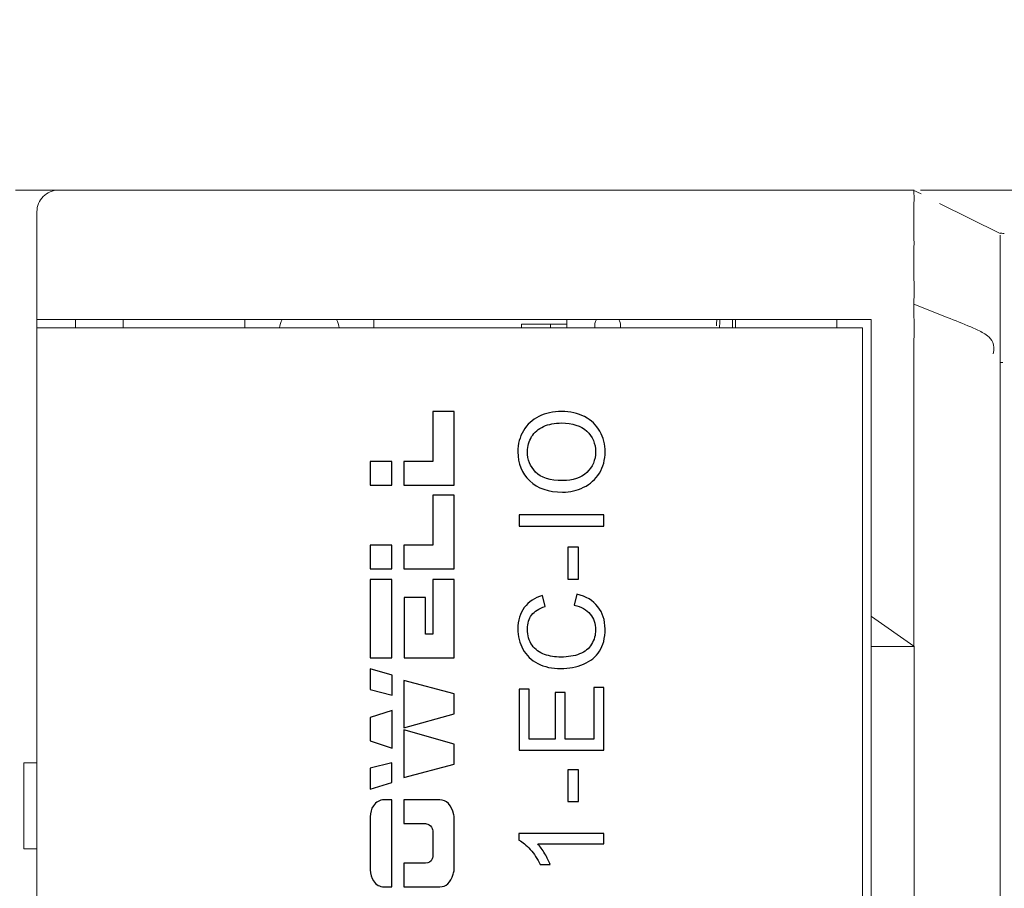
# Model space of a CAD drawing. Header units: millimetres. Extents: x -1114 to 1396, y -630 to 631.
# Tile 37 of 256: x -952 to -929, y -144 to -124. Entities that reach past the tile are written whole.
import ezdxf

# ---------------------------------------------------------------- set-up
doc = ezdxf.new("R2010")
doc.units = ezdxf.units.MM
doc.header["$MEASUREMENT"] = 0

msp = doc.modelspace()

# ---------------------------------------------------------------- linework, layer by layer
at = {"lineweight": 18}
for points, knots in [([(1038.9843, -629.7647), (1038.9843, -629.7647), (-1111.4882, -629.7647), (-1111.4882, -629.7647), (-1111.4882, -629.7647), (-1111.4882, -629.7647), (-1111.4882, 630.7883), (-1111.4882, 630.7883), (-1111.4882, 630.7883), (-1111.4882, 630.7883), (1038.9843, 630.7883), (1038.9843, 630.7883)], [0, 0, 0, 0, 0.3333333, 0.3333333, 0.3333333, 0.3333333, 0.6666667, 0.6666667, 0.6666667, 0.6666667, 1, 1, 1, 1]), ([(-951.2244, -128.106), (-951.357, -128.106), (-951.4841, -128.1587), (-951.5779, -128.2525), (-951.5779, -128.2525), (-951.6717, -128.3462), (-951.7244, -128.4734), (-951.7244, -128.606)], [0, 0, 0, 0, 0.5, 0.5, 0.5, 0.5, 1, 1, 1, 1]), ([(-931.3532, -128.1088), (-931.355, -128.1141), (-931.3553, -128.1268), (-931.355, -128.1468), (-931.355, -128.1468), (-931.3548, -128.1603), (-931.3543, -128.1772), (-931.3539, -128.1974), (-931.3539, -128.1974), (-931.3534, -128.2175), (-931.3531, -128.2411), (-931.3531, -128.2681), (-931.3531, -128.2681), (-931.3531, -128.2816), (-931.3531, -128.2959), (-931.3532, -128.311), (-931.3532, -128.311), (-931.3533, -128.326), (-931.3534, -128.3418), (-931.3535, -128.3584), (-931.3535, -128.3584), (-931.3537, -128.3915), (-931.354, -128.4277), (-931.3543, -128.4667), (-931.3543, -128.4667), (-931.3548, -128.5449), (-931.3551, -128.6347), (-931.3551, -128.7368), (-931.3551, -128.7368), (-931.3551, -128.7496), (-931.3551, -128.7625), (-931.355, -128.7756), (-931.355, -128.7756), (-931.355, -128.7887), (-931.355, -128.802), (-931.355, -128.8154), (-931.355, -128.8154), (-931.3549, -128.8422), (-931.3548, -128.8695), (-931.3547, -128.8975), (-931.3547, -128.8975), (-931.3545, -128.9533), (-931.3543, -129.0115), (-931.3541, -129.0719), (-931.3541, -129.0719), (-931.3536, -129.1927), (-931.3532, -129.3225), (-931.3537, -129.4615), (-931.3537, -129.4615), (-931.3538, -129.4962), (-931.3539, -129.5316), (-931.3541, -129.5672), (-931.3541, -129.5672), (-931.3542, -129.6029), (-931.3543, -129.6389), (-931.3544, -129.6753), (-931.3544, -129.6753), (-931.3547, -129.7479), (-931.3548, -129.822), (-931.3548, -129.8973), (-931.3548, -129.8973), (-931.3548, -130.0481), (-931.3542, -130.2041), (-931.3522, -130.3657)], [0, 0, 0, 0, 0.0625, 0.0625, 0.0625, 0.0625, 0.125, 0.125, 0.125, 0.125, 0.1875, 0.1875, 0.1875, 0.1875, 0.25, 0.25, 0.25, 0.25, 0.3125, 0.3125, 0.3125, 0.3125, 0.375, 0.375, 0.375, 0.375, 0.4375, 0.4375, 0.4375, 0.4375, 0.5, 0.5, 0.5, 0.5, 0.5625, 0.5625, 0.5625, 0.5625, 0.625, 0.625, 0.625, 0.625, 0.6875, 0.6875, 0.6875, 0.6875, 0.75, 0.75, 0.75, 0.75, 0.8125, 0.8125, 0.8125, 0.8125, 0.875, 0.875, 0.875, 0.875, 0.9375, 0.9375, 0.9375, 0.9375, 1, 1, 1, 1]), ([(-931.2053, -128.106), (-931.1984, -128.106), (-931.1913, -128.106), (-931.184, -128.106), (-931.184, -128.106), (-931.1442, -128.106), (-931.0976, -128.106), (-931.0444, -128.106), (-931.0444, -128.106), (-930.9912, -128.106), (-930.9315, -128.106), (-930.8649, -128.106), (-930.8649, -128.106), (-930.8317, -128.106), (-930.7966, -128.106), (-930.7602, -128.106), (-930.7602, -128.106), (-930.7238, -128.106), (-930.686, -128.106), (-930.6468, -128.106), (-930.6468, -128.106), (-930.4901, -128.106), (-930.3115, -128.106), (-930.1106, -128.106), (-930.1106, -128.106), (-930.0604, -128.106), (-930.0089, -128.106), (-929.9559, -128.106), (-929.9559, -128.106), (-929.9029, -128.106), (-929.8489, -128.106), (-929.794, -128.106), (-929.794, -128.106), (-929.6842, -128.106), (-929.5708, -128.106), (-929.4537, -128.106), (-929.4537, -128.106), (-929.3367, -128.106), (-929.216, -128.106), (-929.0917, -128.106), (-929.0917, -128.106), (-929.0295, -128.106), (-928.9664, -128.106), (-928.9023, -128.106), (-928.9023, -128.106), (-928.8383, -128.106), (-928.7731, -128.106), (-928.7077, -128.106), (-928.7077, -128.106), (-928.5769, -128.106), (-928.4446, -128.106), (-928.311, -128.106), (-928.311, -128.106), (-928.1773, -128.106), (-928.0423, -128.106), (-927.9058, -128.106), (-927.9058, -128.106), (-927.8717, -128.106), (-927.8376, -128.106), (-927.8033, -128.106), (-927.8033, -128.106), (-927.769, -128.106), (-927.7345, -128.106), (-927.7, -128.106), (-927.7, -128.106), (-927.631, -128.106), (-927.5615, -128.106), (-927.4918, -128.106), (-927.4918, -128.106), (-927.422, -128.106), (-927.3523, -128.106), (-927.2826, -128.106), (-927.2826, -128.106), (-927.2128, -128.106), (-927.1431, -128.106), (-927.0733, -128.106), (-927.0733, -128.106), (-927.0036, -128.106), (-926.9339, -128.106), (-926.8641, -128.106), (-926.8641, -128.106), (-926.7944, -128.106), (-926.7247, -128.106), (-926.6549, -128.106), (-926.6549, -128.106), (-926.5154, -128.106), (-926.376, -128.106), (-926.2365, -128.106), (-926.2365, -128.106), (-924.0049, -128.106), (-921.7732, -128.106), (-919.5416, -128.106), (-919.5416, -128.106), (-915.0783, -128.106), (-910.6151, -128.106), (-906.1518, -128.106)], [0, 0, 0, 0, 0.0416667, 0.0416667, 0.0416667, 0.0416667, 0.0833333, 0.0833333, 0.0833333, 0.0833333, 0.125, 0.125, 0.125, 0.125, 0.1666667, 0.1666667, 0.1666667, 0.1666667, 0.2083333, 0.2083333, 0.2083333, 0.2083333, 0.25, 0.25, 0.25, 0.25, 0.2916667, 0.2916667, 0.2916667, 0.2916667, 0.3333333, 0.3333333, 0.3333333, 0.3333333, 0.375, 0.375, 0.375, 0.375, 0.4166667, 0.4166667, 0.4166667, 0.4166667, 0.4583333, 0.4583333, 0.4583333, 0.4583333, 0.5, 0.5, 0.5, 0.5, 0.5416667, 0.5416667, 0.5416667, 0.5416667, 0.5833333, 0.5833333, 0.5833333, 0.5833333, 0.625, 0.625, 0.625, 0.625, 0.6666667, 0.6666667, 0.6666667, 0.6666667, 0.7083333, 0.7083333, 0.7083333, 0.7083333, 0.75, 0.75, 0.75, 0.75, 0.7916667, 0.7916667, 0.7916667, 0.7916667, 0.8333333, 0.8333333, 0.8333333, 0.8333333, 0.875, 0.875, 0.875, 0.875, 0.9166667, 0.9166667, 0.9166667, 0.9166667, 0.9583333, 0.9583333, 0.9583333, 0.9583333, 1, 1, 1, 1]), ([(-929.3546, -129.1048), (-929.3542, -129.1045), (-929.3537, -129.1041), (-929.3524, -129.1039), (-929.3524, -129.1039), (-929.3509, -129.1038), (-929.3484, -129.1039), (-929.3449, -129.1042), (-929.3449, -129.1042), (-929.3385, -129.1048), (-929.329, -129.1059), (-929.3163, -129.1069), (-929.3163, -129.1069), (-929.3012, -129.1081), (-929.2815, -129.1092), (-929.2575, -129.1097)], [0, 0, 0, 0, 0.25, 0.25, 0.25, 0.25, 0.5, 0.5, 0.5, 0.5, 0.75, 0.75, 0.75, 0.75, 1, 1, 1, 1]), ([(-929.3546, -129.1469), (-929.3546, -129.1728), (-929.3546, -129.208), (-929.3546, -129.2525), (-929.3546, -129.2525), (-929.3546, -129.2748), (-929.3546, -129.2994), (-929.3546, -129.3264), (-929.3546, -129.3264), (-929.3546, -129.3399), (-929.3546, -129.3541), (-929.3546, -129.3689), (-929.3546, -129.3689), (-929.3546, -129.3836), (-929.3546, -129.3991), (-929.3546, -129.4151), (-929.3546, -129.4151), (-929.3546, -129.4471), (-929.3546, -129.4813), (-929.3546, -129.5178), (-929.3546, -129.5178), (-929.3546, -129.5361), (-929.3546, -129.5549), (-929.3546, -129.5742), (-929.3546, -129.5742), (-929.3546, -129.5936), (-929.3546, -129.6135), (-929.3546, -129.6338), (-929.3546, -129.6338), (-929.3546, -129.7151), (-929.3546, -129.8031), (-929.3546, -129.8976), (-929.3546, -129.8976), (-929.3546, -129.9449), (-929.3546, -129.9938), (-929.3546, -130.0443), (-929.3546, -130.0443), (-929.3546, -130.0696), (-929.3546, -130.0953), (-929.3546, -130.1214), (-929.3546, -130.1214), (-929.3546, -130.1475), (-929.3546, -130.1739), (-929.3546, -130.2005), (-929.3546, -130.2005), (-929.3546, -130.3069), (-929.3546, -130.4168), (-929.3546, -130.5303), (-929.3546, -130.5303), (-929.3546, -130.587), (-929.3546, -130.6448), (-929.3546, -130.7035), (-929.3546, -130.7035), (-929.3546, -130.7329), (-929.3546, -130.7625), (-929.3546, -130.7922), (-929.3546, -130.7922), (-929.3546, -130.8219), (-929.3546, -130.8516), (-929.3546, -130.8814), (-929.3546, -130.8814), (-929.3546, -131.0005), (-929.3546, -131.1202), (-929.3546, -131.2404)], [0, 0, 0, 0, 0.0625, 0.0625, 0.0625, 0.0625, 0.125, 0.125, 0.125, 0.125, 0.1875, 0.1875, 0.1875, 0.1875, 0.25, 0.25, 0.25, 0.25, 0.3125, 0.3125, 0.3125, 0.3125, 0.375, 0.375, 0.375, 0.375, 0.4375, 0.4375, 0.4375, 0.4375, 0.5, 0.5, 0.5, 0.5, 0.5625, 0.5625, 0.5625, 0.5625, 0.625, 0.625, 0.625, 0.625, 0.6875, 0.6875, 0.6875, 0.6875, 0.75, 0.75, 0.75, 0.75, 0.8125, 0.8125, 0.8125, 0.8125, 0.875, 0.875, 0.875, 0.875, 0.9375, 0.9375, 0.9375, 0.9375, 1, 1, 1, 1]), ([(-931.3522, -130.3657), (-931.3515, -130.4262), (-931.3517, -130.4871), (-931.3525, -130.5484), (-931.3525, -130.5484), (-931.3532, -130.6097), (-931.3543, -130.6715), (-931.3552, -130.7333), (-931.3552, -130.7333), (-931.357, -130.8569), (-931.3578, -130.9812), (-931.3517, -131.106)], [0, 0, 0, 0, 0.3333333, 0.3333333, 0.3333333, 0.3333333, 0.6666667, 0.6666667, 0.6666667, 0.6666667, 1, 1, 1, 1]), ([(-929.5143, -131.9074), (-929.4702, -131.685), (-929.5424, -131.5677), (-929.644, -131.4888), (-929.644, -131.4888), (-929.6842, -131.4576), (-929.727, -131.4325), (-929.7704, -131.4091), (-929.7704, -131.4091), (-929.8573, -131.3623), (-929.947, -131.3225), (-930.037, -131.2834), (-930.037, -131.2834), (-930.217, -131.2053), (-930.3989, -131.1323), (-930.5808, -131.0595), (-930.5808, -131.0595), (-930.8387, -130.9564), (-931.0972, -130.8547), (-931.3558, -130.7536)], [0, 0, 0, 0, 0.2, 0.2, 0.2, 0.2, 0.4, 0.4, 0.4, 0.4, 0.6, 0.6, 0.6, 0.6, 0.8, 0.8, 0.8, 0.8, 1, 1, 1, 1]), ([(-935.5747, -131.1046), (-935.5698, -131.1469), (-935.5675, -131.1971), (-935.5675, -131.256), (-935.5675, -131.256), (-935.5675, -131.2735), (-935.5677, -131.2902), (-935.5681, -131.3061)], [0, 0, 0, 0, 0.5, 0.5, 0.5, 0.5, 1, 1, 1, 1]), ([(-935.4967, -131.3062), (-935.4962, -131.2898), (-935.496, -131.2731), (-935.496, -131.256), (-935.496, -131.256), (-935.496, -131.2015), (-935.4984, -131.1504), (-935.5043, -131.1042)], [0, 0, 0, 0, 0.5, 0.5, 0.5, 0.5, 1, 1, 1, 1]), ([(-929.3546, -131.2404), (-929.3546, -131.4787), (-929.3546, -131.718), (-929.3546, -131.9554), (-929.3546, -131.9554), (-929.3546, -131.9554), (-929.3546, -131.9554), (-929.3546, -131.9554)], [0, 0, 0, 0, 0.5, 0.5, 0.5, 0.5, 1, 1, 1, 1]), ([(-931.3546, -138.701), (-931.3546, -137.479), (-931.3547, -136.2571), (-931.3548, -135.0352), (-931.3548, -135.0352), (-931.3548, -134.7297), (-931.3548, -134.4242), (-931.3548, -134.1187), (-931.3548, -134.1187), (-931.3549, -133.8132), (-931.3547, -133.5078), (-931.3544, -133.2023), (-931.3544, -133.2023), (-931.3543, -133.0495), (-931.3542, -132.8968), (-931.3542, -132.7441), (-931.3542, -132.7441), (-931.3542, -132.5913), (-931.3544, -132.4386), (-931.3549, -132.2858), (-931.3549, -132.2858), (-931.3558, -131.9803), (-931.357, -131.6749), (-931.3493, -131.3694)], [0, 0, 0, 0, 0.1666667, 0.1666667, 0.1666667, 0.1666667, 0.3333333, 0.3333333, 0.3333333, 0.3333333, 0.5, 0.5, 0.5, 0.5, 0.6666667, 0.6666667, 0.6666667, 0.6666667, 0.8333333, 0.8333333, 0.8333333, 0.8333333, 1, 1, 1, 1]), ([(-929.3546, -131.9554), (-929.3546, -132.207), (-929.3546, -132.4586), (-929.3546, -132.7101), (-929.3546, -132.7101), (-929.3546, -132.9617), (-929.3546, -133.2133), (-929.3546, -133.4648), (-929.3546, -133.4648), (-929.3546, -133.968), (-929.3546, -134.4711), (-929.3546, -134.9743), (-929.3546, -134.9743), (-929.3546, -135.9805), (-929.3546, -136.9868), (-929.3546, -137.9931), (-929.3546, -137.9931), (-929.3546, -140.0056), (-929.3546, -142.0182), (-929.3546, -144.0307), (-929.3546, -144.0307), (-929.3546, -148.0558), (-929.3546, -152.0809), (-929.3546, -156.106)], [0, 0, 0, 0, 0.1666667, 0.1666667, 0.1666667, 0.1666667, 0.3333333, 0.3333333, 0.3333333, 0.3333333, 0.5, 0.5, 0.5, 0.5, 0.6666667, 0.6666667, 0.6666667, 0.6666667, 0.8333333, 0.8333333, 0.8333333, 0.8333333, 1, 1, 1, 1]), ([(-931.3498, -138.706), (-931.3498, -140.0934), (-931.3498, -141.4808), (-931.3498, -142.8681), (-931.3498, -142.8681), (-931.3498, -143.6808), (-931.3498, -144.4934), (-931.3498, -145.306)], [0, 0, 0, 0, 0.5, 0.5, 0.5, 0.5, 1, 1, 1, 1])]:
    msp.add_open_spline(points, degree=3, knots=knots, dxfattribs=at)
for points in [[(-952.2244, -128.106), (-952.2244, -128.106), (-951.2244, -128.106), (-951.2244, -128.106)], [(-951.2244, -128.106), (-951.2244, -128.106), (-931.3509, -128.106), (-931.3509, -128.106)], [(-951.2244, -128.106), (-951.2244, -128.106), (-931.3507, -128.106), (-931.3507, -128.106)], [(-931.1851, -128.1921), (-931.1851, -128.1921), (-931.37, -128.1019), (-931.37, -128.1019)], [(-930.7631, -128.4123), (-930.7631, -128.4123), (-929.3546, -129.1098), (-929.3546, -129.1098)], [(-951.7244, -131.106), (-951.7244, -131.106), (-951.7244, -128.606), (-951.7244, -128.606)], [(-951.7244, -131.106), (-951.7244, -131.106), (-951.7244, -131.3063), (-951.7244, -131.3063)], [(-951.7244, -131.3063), (-951.7244, -131.3063), (-951.7244, -131.106), (-951.7244, -131.106)], [(-951.7244, -131.106), (-951.7244, -131.106), (-951.2244, -131.106), (-951.2244, -131.106)], [(-951.2244, -131.106), (-951.2244, -131.106), (-932.3474, -131.106), (-932.3474, -131.106)], [(-950.8244, -131.106), (-950.8244, -131.106), (-950.8244, -131.306), (-950.8244, -131.306)], [(-950.8244, -131.306), (-950.8244, -131.306), (-950.8244, -131.106), (-950.8244, -131.106)], [(-949.7244, -131.306), (-949.7244, -131.306), (-949.7244, -131.106), (-949.7244, -131.106)], [(-946.8979, -131.1061), (-946.8979, -131.1061), (-946.8979, -131.306), (-946.8979, -131.306)], [(-946.0304, -131.106), (-946.0604, -131.1693), (-946.0807, -131.2367), (-946.0907, -131.306)], [(-944.7051, -131.306), (-944.7151, -131.2367), (-944.7355, -131.1692), (-944.7655, -131.106)], [(-943.8979, -131.1061), (-943.8979, -131.1061), (-943.8979, -131.306), (-943.8979, -131.306)], [(-940.4674, -131.216), (-940.4674, -131.216), (-939.9174, -131.216), (-939.9174, -131.216)], [(-940.4674, -131.216), (-940.4674, -131.216), (-940.4674, -131.306), (-940.4674, -131.306)], [(-939.9174, -131.216), (-939.9174, -131.216), (-939.7924, -131.216), (-939.7924, -131.216)], [(-939.7924, -131.306), (-939.7924, -131.306), (-939.7924, -131.216), (-939.7924, -131.216)], [(-939.7924, -131.216), (-939.7924, -131.216), (-939.4174, -131.216), (-939.4174, -131.216)], [(-939.7924, -131.216), (-939.7924, -131.216), (-939.7924, -131.306), (-939.7924, -131.306)], [(-939.4174, -131.306), (-939.4174, -131.306), (-939.4174, -131.106), (-939.4174, -131.106)], [(-938.7273, -131.106), (-938.7622, -131.1665), (-938.7749, -131.2372), (-938.7633, -131.306)], [(-938.1674, -131.256), (-938.1674, -131.2033), (-938.1813, -131.1516), (-938.2077, -131.106)], [(-938.1716, -131.306), (-938.1689, -131.2895), (-938.1674, -131.2728), (-938.1674, -131.256)], [(-935.9306, -131.1041), (-935.9365, -131.1504), (-935.9389, -131.2015), (-935.9389, -131.256)], [(-935.8674, -131.256), (-935.8674, -131.1971), (-935.8651, -131.1469), (-935.8602, -131.1046)], [(-935.8668, -131.3062), (-935.8672, -131.2902), (-935.8674, -131.2735), (-935.8674, -131.256)], [(-933.1474, -131.106), (-933.1474, -131.106), (-933.1474, -131.3063), (-933.1474, -131.3063)], [(-932.3474, -131.106), (-932.3474, -131.106), (-932.3474, -138.006), (-932.3474, -138.006)], [(-931.3493, -131.3694), (-931.3472, -131.2816), (-931.3474, -131.1938), (-931.3517, -131.106)], [(-951.7244, -131.306), (-951.7244, -131.306), (-951.2244, -131.306), (-951.2244, -131.306)], [(-951.7244, -152.706), (-951.7244, -152.706), (-951.7244, -131.306), (-951.7244, -131.306)], [(-932.5474, -131.306), (-932.5474, -131.306), (-951.2244, -131.306), (-951.2244, -131.306)], [(-932.5474, -131.306), (-932.5474, -131.306), (-932.5474, -152.706), (-932.5474, -152.706)], [(-929.3546, -132.106), (-929.3546, -132.106), (-929.332, -132.106), (-929.288, -132.106)], [(-932.3474, -138.006), (-932.3474, -138.006), (-932.3374, -138.006), (-932.3374, -138.006)], [(-932.3474, -138.706), (-932.3474, -138.706), (-932.3474, -138.006), (-932.3474, -138.006)], [(-932.3374, -138.006), (-932.3374, -138.006), (-931.3546, -138.701), (-931.3546, -138.701)], [(-932.3474, -145.306), (-932.3474, -145.306), (-932.3474, -138.706), (-932.3474, -138.706)], [(-931.3498, -138.706), (-931.3498, -138.706), (-932.3474, -138.706), (-932.3474, -138.706)], [(-931.3546, -138.701), (-931.353, -138.7026), (-931.3514, -138.7043), (-931.3498, -138.706)], [(-952.0244, -141.406), (-952.0244, -141.406), (-952.0244, -143.406), (-952.0244, -143.406)], [(-951.8244, -141.406), (-951.8244, -141.406), (-952.0244, -141.406), (-952.0244, -141.406)], [(-951.7244, -141.406), (-951.7244, -141.406), (-951.8244, -141.406), (-951.8244, -141.406)], [(-951.8244, -143.406), (-951.8244, -143.406), (-952.0244, -143.406), (-952.0244, -143.406)], [(-951.7244, -143.406), (-951.7244, -143.406), (-951.8244, -143.406), (-951.8244, -143.406)]]:
    msp.add_open_spline(points, degree=3, dxfattribs=at)
at = {"color": 122}
for points, knots in [([(-942.035, -133.2446), (-942.035, -133.2446), (-942.035, -134.9579), (-942.035, -134.9579), (-942.035, -134.9579), (-942.035, -134.9579), (-943.2012, -134.9579), (-943.2012, -134.9579), (-943.2012, -134.9579), (-943.2012, -134.9579), (-943.2012, -134.4084), (-943.2012, -134.4084), (-943.2012, -134.4084), (-943.2012, -134.4084), (-942.531, -134.4084), (-942.531, -134.4084), (-942.531, -134.4084), (-942.531, -134.4084), (-942.531, -133.2446), (-942.531, -133.2446), (-942.531, -133.2446), (-942.531, -133.2446), (-942.035, -133.2446), (-942.035, -133.2446)], [0, 0, 0, 0, 0.1666667, 0.1666667, 0.1666667, 0.1666667, 0.3333333, 0.3333333, 0.3333333, 0.3333333, 0.5, 0.5, 0.5, 0.5, 0.6666667, 0.6666667, 0.6666667, 0.6666667, 0.8333333, 0.8333333, 0.8333333, 0.8333333, 1, 1, 1, 1]), ([(-943.4789, -134.4084), (-943.4789, -134.4084), (-943.4789, -134.9579), (-943.4789, -134.9579), (-943.4789, -134.9579), (-943.4789, -134.9579), (-943.9823, -134.9579), (-943.9823, -134.9579), (-943.9823, -134.9579), (-943.9823, -134.9579), (-943.9823, -134.4084), (-943.9823, -134.4084), (-943.9823, -134.4084), (-943.9823, -134.4084), (-943.4789, -134.4084), (-943.4789, -134.4084)], [0, 0, 0, 0, 0.25, 0.25, 0.25, 0.25, 0.5, 0.5, 0.5, 0.5, 0.75, 0.75, 0.75, 0.75, 1, 1, 1, 1]), ([(-942.035, -135.189), (-942.035, -135.189), (-942.035, -136.9023), (-942.035, -136.9023), (-942.035, -136.9023), (-942.035, -136.9023), (-943.2012, -136.9023), (-943.2012, -136.9023), (-943.2012, -136.9023), (-943.2012, -136.9023), (-943.2012, -136.3528), (-943.2012, -136.3528), (-943.2012, -136.3528), (-943.2012, -136.3528), (-942.531, -136.3528), (-942.531, -136.3528), (-942.531, -136.3528), (-942.531, -136.3528), (-942.531, -135.189), (-942.531, -135.189), (-942.531, -135.189), (-942.531, -135.189), (-942.035, -135.189), (-942.035, -135.189)], [0, 0, 0, 0, 0.1666667, 0.1666667, 0.1666667, 0.1666667, 0.3333333, 0.3333333, 0.3333333, 0.3333333, 0.5, 0.5, 0.5, 0.5, 0.6666667, 0.6666667, 0.6666667, 0.6666667, 0.8333333, 0.8333333, 0.8333333, 0.8333333, 1, 1, 1, 1]), ([(-943.4789, -136.3528), (-943.4789, -136.3528), (-943.4789, -136.9023), (-943.4789, -136.9023), (-943.4789, -136.9023), (-943.4789, -136.9023), (-943.9823, -136.9023), (-943.9823, -136.9023), (-943.9823, -136.9023), (-943.9823, -136.9023), (-943.9823, -136.3528), (-943.9823, -136.3528), (-943.9823, -136.3528), (-943.9823, -136.3528), (-943.4789, -136.3528), (-943.4789, -136.3528)], [0, 0, 0, 0, 0.25, 0.25, 0.25, 0.25, 0.5, 0.5, 0.5, 0.5, 0.75, 0.75, 0.75, 0.75, 1, 1, 1, 1]), ([(-943.4787, -137.1528), (-943.4787, -137.7023), (-943.4787, -138.4198), (-943.4787, -138.9693), (-943.4787, -138.9693), (-943.4787, -138.9693), (-943.9823, -138.9693), (-943.9823, -138.9693), (-943.9823, -138.9693), (-943.9823, -138.9693), (-943.9823, -137.1528), (-943.9823, -137.1528), (-943.9823, -137.1528), (-943.9823, -137.1528), (-943.4787, -137.1528), (-943.4787, -137.1528)], [0, 0, 0, 0, 0.25, 0.25, 0.25, 0.25, 0.5, 0.5, 0.5, 0.5, 0.75, 0.75, 0.75, 0.75, 1, 1, 1, 1]), ([(-942.035, -137.1532), (-942.035, -137.1532), (-942.035, -138.9693), (-942.035, -138.9693), (-942.035, -138.9693), (-942.035, -138.9693), (-943.1974, -138.9693), (-943.1974, -138.9693), (-943.1974, -138.9693), (-943.1974, -138.9693), (-943.1974, -137.5649), (-943.1974, -137.5649), (-943.1974, -137.5649), (-943.1974, -137.5649), (-942.7014, -137.5649), (-942.7014, -137.5649), (-942.7014, -137.5649), (-942.7014, -137.5649), (-942.7014, -138.4198), (-942.7014, -138.4198), (-942.7014, -138.4198), (-942.7014, -138.4198), (-942.531, -138.4198), (-942.531, -138.4198), (-942.531, -138.4198), (-942.531, -138.4198), (-942.531, -137.1532), (-942.531, -137.1532), (-942.531, -137.1532), (-942.531, -137.1532), (-942.035, -137.1532), (-942.035, -137.1532)], [0, 0, 0, 0, 0.125, 0.125, 0.125, 0.125, 0.25, 0.25, 0.25, 0.25, 0.375, 0.375, 0.375, 0.375, 0.5, 0.5, 0.5, 0.5, 0.625, 0.625, 0.625, 0.625, 0.75, 0.75, 0.75, 0.75, 0.875, 0.875, 0.875, 0.875, 1, 1, 1, 1]), ([(-943.9823, -139.2223), (-943.9823, -139.2223), (-943.4712, -139.3709), (-943.4712, -139.3709), (-943.4712, -139.3709), (-943.4712, -139.3709), (-943.4712, -139.8342), (-943.4712, -139.8342), (-943.4712, -139.8342), (-943.4712, -139.8342), (-943.9823, -139.7093), (-943.9823, -139.7093), (-943.9823, -139.7093), (-943.9823, -139.7093), (-943.9823, -139.2223), (-943.9823, -139.2223)], [0, 0, 0, 0, 0.25, 0.25, 0.25, 0.25, 0.5, 0.5, 0.5, 0.5, 0.75, 0.75, 0.75, 0.75, 1, 1, 1, 1]), ([(-943.2012, -139.4987), (-943.2012, -139.4987), (-942.035, -139.8067), (-942.035, -139.8067), (-942.035, -139.8067), (-942.035, -139.8067), (-942.035, -140.2674), (-942.035, -140.2674), (-942.035, -140.2674), (-942.035, -140.2674), (-943.2012, -140.5991), (-943.2012, -140.5991), (-943.2012, -140.5991), (-943.2012, -140.5991), (-943.2012, -139.4987), (-943.2012, -139.4987)], [0, 0, 0, 0, 0.25, 0.25, 0.25, 0.25, 0.5, 0.5, 0.5, 0.5, 0.75, 0.75, 0.75, 0.75, 1, 1, 1, 1]), ([(-943.4722, -140.1941), (-943.4722, -140.1941), (-943.4722, -141.0681), (-943.4722, -141.0681), (-943.4722, -141.0681), (-943.4722, -141.0681), (-943.9823, -140.8965), (-943.9823, -140.8965), (-943.9823, -140.8965), (-943.9823, -140.8965), (-943.9823, -140.3595), (-943.9823, -140.3595), (-943.9823, -140.3595), (-943.9823, -140.3595), (-943.4722, -140.1941), (-943.4722, -140.1941)], [0, 0, 0, 0, 0.25, 0.25, 0.25, 0.25, 0.5, 0.5, 0.5, 0.5, 0.75, 0.75, 0.75, 0.75, 1, 1, 1, 1]), ([(-943.2012, -140.6438), (-943.2012, -140.6438), (-942.035, -140.9755), (-942.035, -140.9755), (-942.035, -140.9755), (-942.035, -140.9755), (-942.035, -141.4388), (-942.035, -141.4388), (-942.035, -141.4388), (-942.035, -141.4388), (-943.2012, -141.7468), (-943.2012, -141.7468), (-943.2012, -141.7468), (-943.2012, -141.7468), (-943.2012, -140.6438), (-943.2012, -140.6438)], [0, 0, 0, 0, 0.25, 0.25, 0.25, 0.25, 0.5, 0.5, 0.5, 0.5, 0.75, 0.75, 0.75, 0.75, 1, 1, 1, 1]), ([(-943.4821, -141.4059), (-943.4821, -141.4059), (-943.4821, -141.8692), (-943.4821, -141.8692), (-943.4821, -141.8692), (-943.4821, -141.8692), (-943.9823, -142.0206), (-943.9823, -142.0206), (-943.9823, -142.0206), (-943.9823, -142.0206), (-943.9823, -141.5336), (-943.9823, -141.5336), (-943.9823, -141.5336), (-943.9823, -141.5336), (-943.4821, -141.4059), (-943.4821, -141.4059)], [0, 0, 0, 0, 0.25, 0.25, 0.25, 0.25, 0.5, 0.5, 0.5, 0.5, 0.75, 0.75, 0.75, 0.75, 1, 1, 1, 1]), ([(-943.4789, -142.2705), (-943.4789, -142.2705), (-943.4789, -144.2904), (-943.4789, -144.2904), (-943.4789, -144.2904), (-943.4789, -144.2904), (-943.6567, -144.2904), (-943.6567, -144.2904), (-943.6567, -144.2904), (-943.7652, -144.2904), (-943.8475, -144.2439), (-943.9066, -144.1531), (-943.9066, -144.1531), (-943.9555, -144.0778), (-943.9823, -143.9928), (-943.9823, -143.8971), (-943.9823, -143.8971), (-943.9823, -143.8971), (-943.9823, -142.6639), (-943.9823, -142.6639), (-943.9823, -142.6639), (-943.9823, -142.5681), (-943.9588, -142.4822), (-943.9104, -142.4078), (-943.9104, -142.4078), (-943.8507, -142.3162), (-943.7647, -142.2705), (-943.6567, -142.2705), (-943.6567, -142.2705), (-943.6567, -142.2705), (-943.4789, -142.2705), (-943.4789, -142.2705)], [0, 0, 0, 0, 0.125, 0.125, 0.125, 0.125, 0.25, 0.25, 0.25, 0.25, 0.375, 0.375, 0.375, 0.375, 0.5, 0.5, 0.5, 0.5, 0.625, 0.625, 0.625, 0.625, 0.75, 0.75, 0.75, 0.75, 0.875, 0.875, 0.875, 0.875, 1, 1, 1, 1]), ([(-942.3682, -142.2708), (-942.2078, -142.2708), (-942.0972, -142.3864), (-942.0426, -142.6174), (-942.0426, -142.6174), (-942.0372, -142.6398), (-942.035, -142.6564), (-942.035, -142.6642), (-942.035, -142.6642), (-942.035, -142.6642), (-942.035, -143.8971), (-942.035, -143.8971), (-942.035, -143.8971), (-942.035, -143.9173), (-942.0433, -143.9524), (-942.0577, -144.0001), (-942.0577, -144.0001), (-942.116, -144.1934), (-942.2193, -144.2904), (-942.3682, -144.2904), (-942.3682, -144.2904), (-942.3682, -144.2904), (-943.2012, -144.2904), (-943.2012, -144.2904), (-943.2012, -144.2904), (-943.2012, -144.2904), (-943.2012, -143.7409), (-943.2012, -143.7409), (-943.2012, -143.7409), (-943.2012, -143.7409), (-942.7026, -143.7409), (-942.7026, -143.7409), (-942.7026, -143.7409), (-942.6238, -143.7409), (-942.5714, -143.7076), (-942.5461, -143.641), (-942.5461, -143.641), (-942.5386, -143.6223), (-942.5335, -143.6098), (-942.531, -143.6036), (-942.531, -143.6036), (-942.531, -143.6036), (-942.531, -142.9858), (-942.531, -142.9858), (-942.531, -142.9858), (-942.531, -142.9504), (-942.5498, -142.9138), (-942.5865, -142.8765), (-942.5865, -142.8765), (-942.623, -142.8395), (-942.6616, -142.8203), (-942.7026, -142.8203), (-942.7026, -142.8203), (-942.7026, -142.8203), (-943.2012, -142.8203), (-943.2012, -142.8203), (-943.2012, -142.8203), (-943.2012, -142.8203), (-943.2012, -142.2708), (-943.2012, -142.2708), (-943.2012, -142.2708), (-943.2012, -142.2708), (-942.3682, -142.2708), (-942.3682, -142.2708)], [0, 0, 0, 0, 0.0625, 0.0625, 0.0625, 0.0625, 0.125, 0.125, 0.125, 0.125, 0.1875, 0.1875, 0.1875, 0.1875, 0.25, 0.25, 0.25, 0.25, 0.3125, 0.3125, 0.3125, 0.3125, 0.375, 0.375, 0.375, 0.375, 0.4375, 0.4375, 0.4375, 0.4375, 0.5, 0.5, 0.5, 0.5, 0.5625, 0.5625, 0.5625, 0.5625, 0.625, 0.625, 0.625, 0.625, 0.6875, 0.6875, 0.6875, 0.6875, 0.75, 0.75, 0.75, 0.75, 0.8125, 0.8125, 0.8125, 0.8125, 0.875, 0.875, 0.875, 0.875, 0.9375, 0.9375, 0.9375, 0.9375, 1, 1, 1, 1])]:
    msp.add_open_spline(points, degree=3, knots=knots, dxfattribs=at)
at = {"color": 250}
for points, knots in [([(-939.5153, -135.1199), (-939.8406, -135.1199), (-940.0951, -135.0328), (-940.2789, -134.8581), (-940.2789, -134.8581), (-940.4627, -134.6834), (-940.5549, -134.4581), (-940.5549, -134.1817), (-940.5549, -134.1817), (-940.5549, -134.001), (-940.5115, -133.8377), (-940.4253, -133.6927), (-940.4253, -133.6927), (-940.3387, -133.5476), (-940.2182, -133.4368), (-940.0636, -133.3606), (-940.0636, -133.3606), (-939.9094, -133.2844), (-939.7338, -133.2466), (-939.5381, -133.2466), (-939.5381, -133.2466), (-939.3393, -133.2466), (-939.1614, -133.2863), (-939.0049, -133.3665), (-939.0049, -133.3665), (-938.848, -133.4468), (-938.7294, -133.5604), (-938.6487, -133.7073), (-938.6487, -133.7073), (-938.5679, -133.8546), (-938.5278, -134.0129), (-938.5278, -134.183), (-938.5278, -134.183), (-938.5278, -134.3678), (-938.572, -134.5324), (-938.6614, -134.6775), (-938.6614, -134.6775), (-938.7504, -134.823), (-938.8722, -134.9329), (-939.0264, -135.0077), (-939.0264, -135.0077), (-939.1801, -135.0825), (-939.3434, -135.1199), (-939.5153, -135.1199)], [0, 0, 0, 0, 0.0909091, 0.0909091, 0.0909091, 0.0909091, 0.1818182, 0.1818182, 0.1818182, 0.1818182, 0.2727273, 0.2727273, 0.2727273, 0.2727273, 0.3636364, 0.3636364, 0.3636364, 0.3636364, 0.4545455, 0.4545455, 0.4545455, 0.4545455, 0.5454545, 0.5454545, 0.5454545, 0.5454545, 0.6363636, 0.6363636, 0.6363636, 0.6363636, 0.7272727, 0.7272727, 0.7272727, 0.7272727, 0.8181818, 0.8181818, 0.8181818, 0.8181818, 0.9090909, 0.9090909, 0.9090909, 0.9090909, 1, 1, 1, 1]), ([(-939.5112, -134.8526), (-939.2749, -134.8526), (-939.0893, -134.7892), (-938.9534, -134.6624), (-938.9534, -134.6624), (-938.8174, -134.5352), (-938.7495, -134.376), (-938.7495, -134.1844), (-938.7495, -134.1844), (-938.7495, -133.9892), (-938.8179, -133.8286), (-938.9552, -133.7027), (-938.9552, -133.7027), (-939.0925, -133.5768), (-939.2873, -133.5134), (-939.5395, -133.5134), (-939.5395, -133.5134), (-939.6987, -133.5134), (-939.8378, -133.5408), (-939.9569, -133.5946), (-939.9569, -133.5946), (-940.0759, -133.6484), (-940.1681, -133.7273), (-940.2337, -133.8309), (-940.2337, -133.8309), (-940.299, -133.9349), (-940.3318, -134.0512), (-940.3318, -134.1803), (-940.3318, -134.1803), (-940.3318, -134.3641), (-940.2689, -134.5219), (-940.1425, -134.6542), (-940.1425, -134.6542), (-940.0166, -134.7865), (-939.8059, -134.8526), (-939.5112, -134.8526)], [0, 0, 0, 0, 0.1111111, 0.1111111, 0.1111111, 0.1111111, 0.2222222, 0.2222222, 0.2222222, 0.2222222, 0.3333333, 0.3333333, 0.3333333, 0.3333333, 0.4444444, 0.4444444, 0.4444444, 0.4444444, 0.5555556, 0.5555556, 0.5555556, 0.5555556, 0.6666667, 0.6666667, 0.6666667, 0.6666667, 0.7777778, 0.7777778, 0.7777778, 0.7777778, 0.8888889, 0.8888889, 0.8888889, 0.8888889, 1, 1, 1, 1]), ([(-938.5611, -135.9093), (-938.5611, -135.9093), (-940.5202, -135.9093), (-940.5202, -135.9093), (-940.5202, -135.9093), (-940.5202, -135.9093), (-940.5202, -135.6502), (-940.5202, -135.6502), (-940.5202, -135.6502), (-940.5202, -135.6502), (-938.5611, -135.6502), (-938.5611, -135.6502), (-938.5611, -135.6502), (-938.5611, -135.6502), (-938.5611, -135.9093), (-938.5611, -135.9093)], [0, 0, 0, 0, 0.25, 0.25, 0.25, 0.25, 0.5, 0.5, 0.5, 0.5, 0.75, 0.75, 0.75, 0.75, 1, 1, 1, 1]), ([(-939.1491, -137.1415), (-939.1491, -137.1415), (-939.3908, -137.1415), (-939.3908, -137.1415), (-939.3908, -137.1415), (-939.3908, -137.1415), (-939.3908, -136.4021), (-939.3908, -136.4021), (-939.3908, -136.4021), (-939.3908, -136.4021), (-939.1491, -136.4021), (-939.1491, -136.4021), (-939.1491, -136.4021), (-939.1491, -136.4021), (-939.1491, -137.1415), (-939.1491, -137.1415)], [0, 0, 0, 0, 0.25, 0.25, 0.25, 0.25, 0.5, 0.5, 0.5, 0.5, 0.75, 0.75, 0.75, 0.75, 1, 1, 1, 1]), ([(-939.248, -137.7479), (-939.248, -137.7479), (-939.1824, -137.4884), (-939.1824, -137.4884), (-939.1824, -137.4884), (-938.9698, -137.5427), (-938.8074, -137.6407), (-938.6952, -137.7817), (-938.6952, -137.7817), (-938.5835, -137.9231), (-938.5278, -138.0955), (-938.5278, -138.2998), (-938.5278, -138.2998), (-938.5278, -138.511), (-938.5707, -138.6825), (-938.6564, -138.8148), (-938.6564, -138.8148), (-938.7426, -138.9471), (-938.8672, -139.0479), (-939.03, -139.1168), (-939.03, -139.1168), (-939.1933, -139.1856), (-939.3685, -139.2203), (-939.5555, -139.2203), (-939.5555, -139.2203), (-939.7594, -139.2203), (-939.9373, -139.1815), (-940.0891, -139.1035), (-940.0891, -139.1035), (-940.241, -139.0255), (-940.3564, -138.9147), (-940.4354, -138.7706), (-940.4354, -138.7706), (-940.5143, -138.6269), (-940.5535, -138.4686), (-940.5535, -138.2957), (-940.5535, -138.2957), (-940.5535, -138.0996), (-940.5038, -137.9349), (-940.4039, -137.8013), (-940.4039, -137.8013), (-940.304, -137.6676), (-940.164, -137.5746), (-939.9829, -137.5221), (-939.9829, -137.5221), (-939.9829, -137.5221), (-939.9227, -137.7771), (-939.9227, -137.7771), (-939.9227, -137.7771), (-940.0654, -137.8227), (-940.169, -137.8884), (-940.2342, -137.9751), (-940.2342, -137.9751), (-940.2994, -138.0613), (-940.3318, -138.1698), (-940.3318, -138.3012), (-940.3318, -138.3012), (-940.3318, -138.4517), (-940.2958, -138.5772), (-940.2237, -138.6784), (-940.2237, -138.6784), (-940.1512, -138.7797), (-940.0545, -138.8508), (-939.9327, -138.8914), (-939.9327, -138.8914), (-939.8114, -138.9325), (-939.6859, -138.953), (-939.5568, -138.953), (-939.5568, -138.953), (-939.3899, -138.953), (-939.2448, -138.9288), (-939.1203, -138.8805), (-939.1203, -138.8805), (-938.9963, -138.8317), (-938.9032, -138.7564), (-938.8416, -138.6538), (-938.8416, -138.6538), (-938.78, -138.5512), (-938.7495, -138.4403), (-938.7495, -138.3208), (-938.7495, -138.3208), (-938.7495, -138.1758), (-938.7914, -138.0531), (-938.8749, -137.9523), (-938.8749, -137.9523), (-938.9588, -137.8515), (-939.0834, -137.7835), (-939.248, -137.7479)], [0, 0, 0, 0, 0.0454545, 0.0454545, 0.0454545, 0.0454545, 0.0909091, 0.0909091, 0.0909091, 0.0909091, 0.1363636, 0.1363636, 0.1363636, 0.1363636, 0.1818182, 0.1818182, 0.1818182, 0.1818182, 0.2272727, 0.2272727, 0.2272727, 0.2272727, 0.2727273, 0.2727273, 0.2727273, 0.2727273, 0.3181818, 0.3181818, 0.3181818, 0.3181818, 0.3636364, 0.3636364, 0.3636364, 0.3636364, 0.4090909, 0.4090909, 0.4090909, 0.4090909, 0.4545455, 0.4545455, 0.4545455, 0.4545455, 0.5, 0.5, 0.5, 0.5, 0.5454545, 0.5454545, 0.5454545, 0.5454545, 0.5909091, 0.5909091, 0.5909091, 0.5909091, 0.6363636, 0.6363636, 0.6363636, 0.6363636, 0.6818182, 0.6818182, 0.6818182, 0.6818182, 0.7272727, 0.7272727, 0.7272727, 0.7272727, 0.7727273, 0.7727273, 0.7727273, 0.7727273, 0.8181818, 0.8181818, 0.8181818, 0.8181818, 0.8636364, 0.8636364, 0.8636364, 0.8636364, 0.9090909, 0.9090909, 0.9090909, 0.9090909, 0.9545455, 0.9545455, 0.9545455, 0.9545455, 1, 1, 1, 1]), ([(-938.5611, -141.1175), (-938.5611, -141.1175), (-940.5202, -141.1175), (-940.5202, -141.1175), (-940.5202, -141.1175), (-940.5202, -141.1175), (-940.5202, -139.7012), (-940.5202, -139.7012), (-940.5202, -139.7012), (-940.5202, -139.7012), (-940.2889, -139.7012), (-940.2889, -139.7012), (-940.2889, -139.7012), (-940.2889, -139.7012), (-940.2889, -140.8585), (-940.2889, -140.8585), (-940.2889, -140.8585), (-940.2889, -140.8585), (-939.6891, -140.8585), (-939.6891, -140.8585), (-939.6891, -140.8585), (-939.6891, -140.8585), (-939.6891, -139.7747), (-939.6891, -139.7747), (-939.6891, -139.7747), (-939.6891, -139.7747), (-939.4592, -139.7747), (-939.4592, -139.7747), (-939.4592, -139.7747), (-939.4592, -139.7747), (-939.4592, -140.8585), (-939.4592, -140.8585), (-939.4592, -140.8585), (-939.4592, -140.8585), (-938.7924, -140.8585), (-938.7924, -140.8585), (-938.7924, -140.8585), (-938.7924, -140.8585), (-938.7924, -139.6556), (-938.7924, -139.6556), (-938.7924, -139.6556), (-938.7924, -139.6556), (-938.5611, -139.6556), (-938.5611, -139.6556), (-938.5611, -139.6556), (-938.5611, -139.6556), (-938.5611, -141.1175), (-938.5611, -141.1175)], [0, 0, 0, 0, 0.0833333, 0.0833333, 0.0833333, 0.0833333, 0.1666667, 0.1666667, 0.1666667, 0.1666667, 0.25, 0.25, 0.25, 0.25, 0.3333333, 0.3333333, 0.3333333, 0.3333333, 0.4166667, 0.4166667, 0.4166667, 0.4166667, 0.5, 0.5, 0.5, 0.5, 0.5833333, 0.5833333, 0.5833333, 0.5833333, 0.6666667, 0.6666667, 0.6666667, 0.6666667, 0.75, 0.75, 0.75, 0.75, 0.8333333, 0.8333333, 0.8333333, 0.8333333, 0.9166667, 0.9166667, 0.9166667, 0.9166667, 1, 1, 1, 1]), ([(-939.1491, -142.311), (-939.1491, -142.311), (-939.3908, -142.311), (-939.3908, -142.311), (-939.3908, -142.311), (-939.3908, -142.311), (-939.3908, -141.5716), (-939.3908, -141.5716), (-939.3908, -141.5716), (-939.3908, -141.5716), (-939.1491, -141.5716), (-939.1491, -141.5716), (-939.1491, -141.5716), (-939.1491, -141.5716), (-939.1491, -142.311), (-939.1491, -142.311)], [0, 0, 0, 0, 0.25, 0.25, 0.25, 0.25, 0.5, 0.5, 0.5, 0.5, 0.75, 0.75, 0.75, 0.75, 1, 1, 1, 1]), ([(-938.5611, -143.0524), (-938.5611, -143.0524), (-938.5611, -143.2928), (-938.5611, -143.2928), (-938.5611, -143.2928), (-938.5611, -143.2928), (-940.0937, -143.2928), (-940.0937, -143.2928), (-940.0937, -143.2928), (-940.0385, -143.3508), (-939.9833, -143.4265), (-939.9281, -143.5204), (-939.9281, -143.5204), (-939.8729, -143.6149), (-939.8314, -143.6992), (-939.8041, -143.774), (-939.8041, -143.774), (-939.8041, -143.774), (-940.0362, -143.774), (-940.0362, -143.774), (-940.0362, -143.774), (-940.0996, -143.6395), (-940.1763, -143.5218), (-940.2661, -143.421), (-940.2661, -143.421), (-940.3564, -143.3206), (-940.4436, -143.249), (-940.5279, -143.2071), (-940.5279, -143.2071), (-940.5279, -143.2071), (-940.5279, -143.0524), (-940.5279, -143.0524), (-940.5279, -143.0524), (-940.5279, -143.0524), (-938.5611, -143.0524), (-938.5611, -143.0524)], [0, 0, 0, 0, 0.1111111, 0.1111111, 0.1111111, 0.1111111, 0.2222222, 0.2222222, 0.2222222, 0.2222222, 0.3333333, 0.3333333, 0.3333333, 0.3333333, 0.4444444, 0.4444444, 0.4444444, 0.4444444, 0.5555556, 0.5555556, 0.5555556, 0.5555556, 0.6666667, 0.6666667, 0.6666667, 0.6666667, 0.7777778, 0.7777778, 0.7777778, 0.7777778, 0.8888889, 0.8888889, 0.8888889, 0.8888889, 1, 1, 1, 1])]:
    msp.add_open_spline(points, degree=3, knots=knots, dxfattribs=at)

doc.saveas('drawing.dxf')
